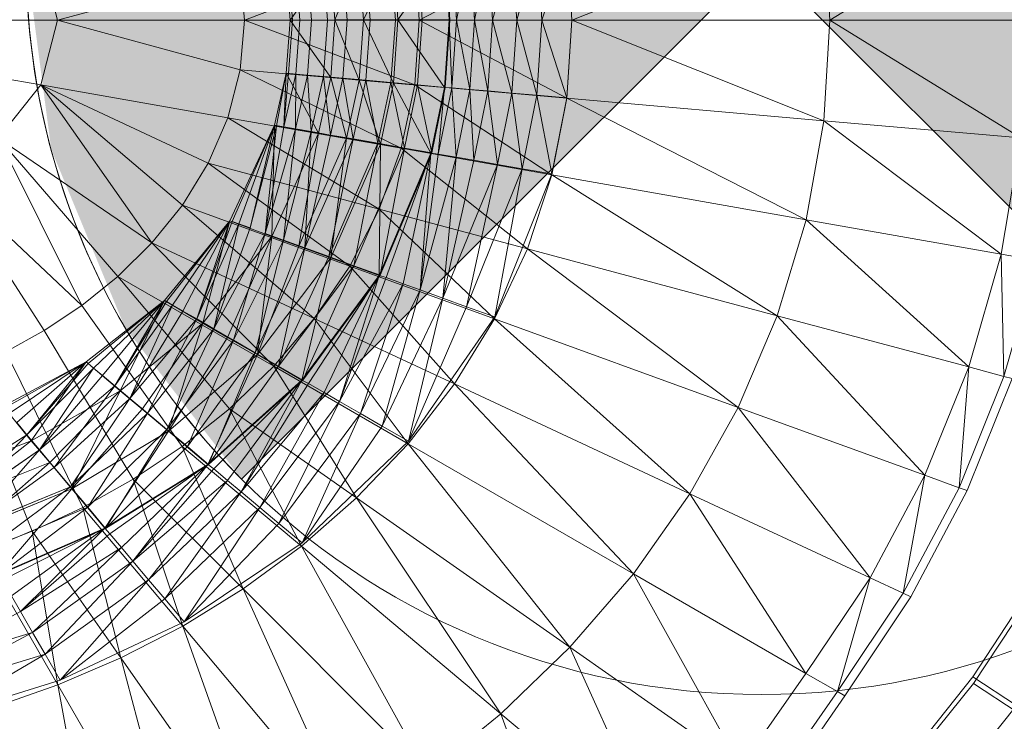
# Model space of a CAD drawing. Header units: metres. Extents: x 397.7 to 427.5, y 12.7 to 28.4.
# Tile 93 of 128: x 408.1125 to 408.2463, y 27.1358 to 27.2312. Entities that reach past the tile are written whole.
import ezdxf

# ---------------------------------------------------------------- set-up
doc = ezdxf.new("R2010")
doc.units = ezdxf.units.M
doc.layers.add('A-DETL-____-MBND', color=7, linetype='Continuous', lineweight=18)
doc.layers.add('A-DETL-GENF-OTLN', color=7, linetype='Continuous', lineweight=18)

# ---------------------------------------------------------------- blocks, each defined once
blk = doc.blocks.new('Family - Inodor P5-151237-08_ENLLUMENAT_P5')
at = {"layer": 'A-DETL-____-MBND', "color": 253, "true_color": 0xaaaaaa}
for p, q in [((0.69404, 0.21593), (0.66806, 0.19991)), ((0.66725, 0.21359), (0.63302, 0.19991)), ((0.66806, 0.19991), (0.66725, 0.21359)), ((0.63233, 0.21053), (0.61227, 0.19991)), ((0.62893, 0.19992), (0.63233, 0.21049)), ((0.62893, 0.19992), (0.63233, 0.21049)), ((0.63302, 0.19991), (0.63233, 0.21053)), ((0.63302, 0.19991), (0.63233, 0.21049)), ((0.60936, 0.19997), (0.61571, 0.20909)), ((0.60936, 0.19997), (0.61571, 0.20909)), ((0.61634, 0.19997), (0.61571, 0.20909)), ((0.61634, 0.19997), (0.61571, 0.20909)), ((0.61643, 0.19992), (0.6158, 0.20904)), ((0.61634, 0.19997), (0.6167, 0.20912)), ((0.61634, 0.19997), (0.6167, 0.20912)), ((0.61734, 0.19992), (0.6167, 0.20912)), ((0.61734, 0.19992), (0.6167, 0.20912)), ((0.61734, 0.19992), (0.61915, 0.20934)), ((0.61734, 0.19992), (0.61915, 0.20934)), ((0.61979, 0.19992), (0.61915, 0.20934)), ((0.61979, 0.19992), (0.61915, 0.20934)), ((0.61979, 0.19992), (0.62158, 0.20955)), ((0.61979, 0.19992), (0.62158, 0.20955)), ((0.62223, 0.19992), (0.62158, 0.20955)), ((0.62223, 0.19992), (0.62158, 0.20955)), ((0.62223, 0.19992), (0.62484, 0.20984)), ((0.62223, 0.19992), (0.62484, 0.20984)), ((0.62551, 0.19992), (0.62484, 0.20984)), ((0.62551, 0.19992), (0.62484, 0.20984)), ((0.62551, 0.19992), (0.62825, 0.21013)), ((0.62551, 0.19992), (0.62825, 0.21013)), ((0.62893, 0.19992), (0.62825, 0.21013)), ((0.62893, 0.19992), (0.62825, 0.21013)), ((0.56308, 0.19991), (0.5608, 0.2087)), ((0.61164, 0.20872), (0.5885, 0.19991)), ((0.59473, 0.19992), (0.60022, 0.20774)), ((0.59473, 0.19992), (0.60022, 0.20774)), ((0.59979, 0.19992), (0.59923, 0.20759)), ((0.59979, 0.19992), (0.59923, 0.20759)), ((0.60079, 0.19997), (0.60022, 0.20774)), ((0.60022, 0.20774), (0.60079, 0.19997)), ((0.60079, 0.19997), (0.60022, 0.20774)), ((0.60079, 0.19997), (0.6041, 0.20807)), ((0.60079, 0.19997), (0.6041, 0.20807)), ((0.60247, 0.19991), (0.6019, 0.20782)), ((0.60247, 0.19991), (0.6019, 0.20782)), ((0.60469, 0.19997), (0.6041, 0.20807)), ((0.60469, 0.19997), (0.6041, 0.20807)), ((0.60469, 0.19997), (0.60875, 0.20848)), ((0.60469, 0.19997), (0.60875, 0.20848)), ((0.60557, 0.19992), (0.60498, 0.20809)), ((0.60557, 0.19992), (0.60498, 0.20809)), ((0.60901, 0.19992), (0.6084, 0.20839)), ((0.60901, 0.19992), (0.6084, 0.20839)), ((0.60936, 0.19997), (0.60875, 0.20848)), ((0.60936, 0.19997), (0.60875, 0.20848)), ((0.61227, 0.19991), (0.61164, 0.20872)), ((0.61267, 0.19992), (0.61205, 0.20871)), ((0.61267, 0.19992), (0.61205, 0.20871)), ((0.58792, 0.20665), (0.56308, 0.19991)), ((0.5885, 0.19991), (0.58792, 0.20665)), ((0.59473, 0.19992), (0.59418, 0.20715)), ((0.59473, 0.19992), (0.59418, 0.20715)), ((0.59418, 0.20715), (0.59473, 0.19991)), ((0.59473, 0.19991), (0.59418, 0.20715)), ((0.59504, 0.19991), (0.59449, 0.20718)), ((0.59504, 0.19991), (0.59449, 0.20718)), ((0.59602, 0.19991), (0.59547, 0.20726)), ((0.59602, 0.19991), (0.59547, 0.20726)), ((0.59762, 0.19992), (0.59707, 0.2074)), ((0.59762, 0.19992), (0.59707, 0.2074)), ((0.56308, 0.19991), (0.51095, 0.19991)), ((0.5608, 0.19112), (0.51095, 0.19991)), ((0.56308, 0.19991), (0.5608, 0.19112)), ((0.5885, 0.19991), (0.56308, 0.19991)), ((0.58792, 0.19318), (0.56308, 0.19991)), ((0.5885, 0.19991), (0.58792, 0.19318)), ((0.61227, 0.19991), (0.5885, 0.19991)), ((0.61164, 0.19111), (0.5885, 0.19991)), ((0.59418, 0.1927), (0.59473, 0.19992)), ((0.59418, 0.1927), (0.59473, 0.19992)), ((0.59473, 0.19991), (0.59418, 0.1927)), ((0.59418, 0.1927), (0.59473, 0.19991)), ((0.59449, 0.19267), (0.59504, 0.19991)), ((0.59449, 0.19267), (0.59504, 0.19991)), ((0.60079, 0.19997), (0.59473, 0.19992)), ((0.59473, 0.19992), (0.60079, 0.19997)), ((0.60022, 0.19211), (0.59473, 0.19992)), ((0.60022, 0.19211), (0.59473, 0.19992)), ((0.59473, 0.19991), (0.59504, 0.19991)), ((0.59473, 0.19991), (0.59504, 0.19991)), ((0.59504, 0.19991), (0.59602, 0.19991)), ((0.59504, 0.19991), (0.59602, 0.19991)), ((0.59547, 0.19258), (0.59602, 0.19991)), ((0.59547, 0.19258), (0.59602, 0.19991)), ((0.59602, 0.19991), (0.59762, 0.19992)), ((0.59602, 0.19991), (0.59762, 0.19992)), ((0.59706, 0.19244), (0.59762, 0.19992)), ((0.59706, 0.19244), (0.59762, 0.19992)), ((0.59762, 0.19992), (0.59979, 0.19992)), ((0.59762, 0.19992), (0.59979, 0.19992)), ((0.59923, 0.19225), (0.59979, 0.19992)), ((0.59923, 0.19225), (0.59979, 0.19992)), ((0.59979, 0.19992), (0.60247, 0.19991)), ((0.59979, 0.19992), (0.60247, 0.19991)), ((0.60022, 0.19211), (0.60079, 0.19997)), ((0.60079, 0.19997), (0.60022, 0.19211)), ((0.60022, 0.19211), (0.60079, 0.19997)), ((0.60469, 0.19997), (0.60079, 0.19997)), ((0.60469, 0.19997), (0.60079, 0.19997)), ((0.6041, 0.19177), (0.60079, 0.19997)), ((0.6041, 0.19177), (0.60079, 0.19997)), ((0.60189, 0.19201), (0.60247, 0.19991)), ((0.60189, 0.19201), (0.60247, 0.19991)), ((0.60247, 0.19991), (0.60557, 0.19992)), ((0.60247, 0.19991), (0.60557, 0.19992)), ((0.60469, 0.19997), (0.6041, 0.19177)), ((0.6041, 0.19177), (0.60469, 0.19997)), ((0.60936, 0.19997), (0.60469, 0.19997)), ((0.60875, 0.19136), (0.60469, 0.19997)), ((0.60469, 0.19997), (0.60936, 0.19997)), ((0.60875, 0.19136), (0.60469, 0.19997)), ((0.60498, 0.19175), (0.60557, 0.19992)), ((0.60498, 0.19175), (0.60557, 0.19992)), ((0.60557, 0.19992), (0.60901, 0.19992)), ((0.60557, 0.19992), (0.60901, 0.19992)), ((0.6084, 0.19146), (0.60901, 0.19992)), ((0.6084, 0.19146), (0.60901, 0.19992)), ((0.60875, 0.19136), (0.60936, 0.19997)), ((0.60875, 0.19136), (0.60936, 0.19997)), ((0.60901, 0.19992), (0.61267, 0.19992)), ((0.60901, 0.19992), (0.61267, 0.19992)), ((0.61634, 0.19997), (0.60936, 0.19997)), ((0.61634, 0.19997), (0.60936, 0.19997)), ((0.61571, 0.19076), (0.60936, 0.19997)), ((0.61571, 0.19076), (0.60936, 0.19997)), ((0.61227, 0.19991), (0.61164, 0.19111)), ((0.61204, 0.19112), (0.61267, 0.19992)), ((0.61204, 0.19112), (0.61267, 0.19992)), ((0.63302, 0.19991), (0.61227, 0.19991)), ((0.63233, 0.1893), (0.61227, 0.19991)), ((0.61267, 0.19992), (0.61643, 0.19992)), ((0.61267, 0.19992), (0.61643, 0.19992)), ((0.61634, 0.19997), (0.61571, 0.19076)), ((0.61571, 0.19076), (0.61634, 0.19997)), ((0.6158, 0.19078), (0.61643, 0.19992)), ((0.61734, 0.19992), (0.61634, 0.19997)), ((0.61734, 0.19992), (0.61634, 0.19997)), ((0.6167, 0.19072), (0.61634, 0.19997)), ((0.6167, 0.19072), (0.61634, 0.19997)), ((0.61734, 0.19992), (0.6167, 0.19072)), ((0.6167, 0.19072), (0.61734, 0.19992)), ((0.61979, 0.19992), (0.61734, 0.19992)), ((0.61915, 0.19051), (0.61734, 0.19992)), ((0.61734, 0.19992), (0.61979, 0.19992)), ((0.61915, 0.19051), (0.61734, 0.19992)), ((0.61915, 0.19051), (0.61979, 0.19992)), ((0.61915, 0.19051), (0.61979, 0.19992)), ((0.62223, 0.19992), (0.61979, 0.19992)), ((0.62158, 0.1903), (0.61979, 0.19992)), ((0.61979, 0.19992), (0.62223, 0.19992)), ((0.62158, 0.1903), (0.61979, 0.19992)), ((0.62158, 0.1903), (0.62223, 0.19992)), ((0.62158, 0.1903), (0.62223, 0.19992)), ((0.62551, 0.19992), (0.62223, 0.19992)), ((0.62484, 0.19001), (0.62223, 0.19992)), ((0.62223, 0.19992), (0.62551, 0.19992)), ((0.62484, 0.19001), (0.62223, 0.19992)), ((0.62484, 0.19001), (0.62551, 0.19992)), ((0.62484, 0.19001), (0.62551, 0.19992)), ((0.62893, 0.19992), (0.62551, 0.19992)), ((0.62825, 0.18971), (0.62551, 0.19992)), ((0.62551, 0.19992), (0.62893, 0.19992)), ((0.62825, 0.18971), (0.62551, 0.19992)), ((0.62825, 0.18971), (0.62893, 0.19992)), ((0.62825, 0.18971), (0.62893, 0.19992)), ((0.63302, 0.19991), (0.62893, 0.19992)), ((0.63302, 0.19991), (0.62893, 0.19992)), ((0.63233, 0.18936), (0.62893, 0.19992)), ((0.63233, 0.18936), (0.62893, 0.19992)), ((0.63302, 0.19991), (0.63233, 0.1893)), ((0.63302, 0.19991), (0.63233, 0.18936)), ((0.66806, 0.19991), (0.63302, 0.19991)), ((0.66725, 0.18624), (0.63302, 0.19991)), ((0.66806, 0.19991), (0.66725, 0.18624)), ((0.69494, 0.19991), (0.66806, 0.19991)), ((0.69404, 0.1839), (0.66806, 0.19991)), ((0.58792, 0.19318), (0.58624, 0.18664)), ((0.61164, 0.19111), (0.58792, 0.19318)), ((0.60979, 0.18249), (0.58792, 0.19318)), ((0.59258, 0.18564), (0.59418, 0.1927)), ((0.59258, 0.18564), (0.59418, 0.1927)), ((0.59418, 0.1927), (0.59258, 0.18564)), ((0.59258, 0.18564), (0.59418, 0.1927)), ((0.59287, 0.18557), (0.59418, 0.1927)), ((0.59287, 0.18557), (0.59418, 0.1927)), ((0.59385, 0.18542), (0.59418, 0.1927)), ((0.59385, 0.18542), (0.59418, 0.1927)), ((0.59449, 0.19267), (0.59385, 0.18542)), ((0.59385, 0.18542), (0.59449, 0.19267)), ((0.59547, 0.19258), (0.59385, 0.18542)), ((0.59385, 0.18542), (0.59547, 0.19258)), ((0.60022, 0.19211), (0.59418, 0.1927)), ((0.60022, 0.19211), (0.59418, 0.1927)), ((0.59854, 0.18453), (0.59418, 0.1927)), ((0.59854, 0.18453), (0.59418, 0.1927)), ((0.59418, 0.1927), (0.59449, 0.19267)), ((0.59449, 0.19267), (0.59418, 0.1927)), ((0.59449, 0.19267), (0.59547, 0.19258)), ((0.59547, 0.19258), (0.59449, 0.19267)), ((0.59543, 0.18514), (0.59547, 0.19258)), ((0.59543, 0.18514), (0.59547, 0.19258)), ((0.59706, 0.19244), (0.59543, 0.18514)), ((0.59543, 0.18514), (0.59706, 0.19244)), ((0.59547, 0.19258), (0.59706, 0.19244)), ((0.59706, 0.19244), (0.59547, 0.19258)), ((0.59706, 0.19244), (0.59923, 0.19225)), ((0.59923, 0.19225), (0.59706, 0.19244)), ((0.59756, 0.18476), (0.59706, 0.19244)), ((0.59756, 0.18476), (0.59706, 0.19244)), ((0.59923, 0.19225), (0.59756, 0.18476)), ((0.59756, 0.18476), (0.59923, 0.19225)), ((0.60022, 0.19211), (0.59854, 0.18453)), ((0.60022, 0.19211), (0.59854, 0.18453)), ((0.59854, 0.18453), (0.60022, 0.19211)), ((0.59923, 0.19225), (0.60189, 0.19201)), ((0.60189, 0.19201), (0.59923, 0.19225)), ((0.6002, 0.1843), (0.59923, 0.19225)), ((0.6002, 0.1843), (0.59923, 0.19225)), ((0.60189, 0.19201), (0.6002, 0.1843)), ((0.6002, 0.1843), (0.60189, 0.19201)), ((0.6041, 0.19177), (0.60022, 0.19211)), ((0.6041, 0.19177), (0.60022, 0.19211)), ((0.60237, 0.18386), (0.60022, 0.19211)), ((0.60237, 0.18386), (0.60022, 0.19211)), ((0.60189, 0.19201), (0.60498, 0.19175)), ((0.60498, 0.19175), (0.60189, 0.19201)), ((0.60326, 0.18376), (0.60189, 0.19201)), ((0.60326, 0.18376), (0.60189, 0.19201)), ((0.6041, 0.19177), (0.60237, 0.18386)), ((0.60237, 0.18386), (0.6041, 0.19177)), ((0.60498, 0.19175), (0.60326, 0.18376)), ((0.60326, 0.18376), (0.60498, 0.19175)), ((0.60875, 0.19136), (0.6041, 0.19177)), ((0.60875, 0.19136), (0.6041, 0.19177)), ((0.60697, 0.18305), (0.6041, 0.19177)), ((0.60697, 0.18305), (0.6041, 0.19177)), ((0.60498, 0.19175), (0.6084, 0.19146)), ((0.6084, 0.19146), (0.60498, 0.19175)), ((0.60663, 0.18317), (0.60498, 0.19175)), ((0.60663, 0.18317), (0.60498, 0.19175)), ((0.6084, 0.19146), (0.60663, 0.18317)), ((0.60663, 0.18317), (0.6084, 0.19146)), ((0.6084, 0.19146), (0.61204, 0.19112)), ((0.61204, 0.19112), (0.6084, 0.19146)), ((0.61024, 0.18253), (0.6084, 0.19146)), ((0.61024, 0.18253), (0.6084, 0.19146)), ((0.5608, 0.19112), (0.55503, 0.18387)), ((0.58624, 0.18664), (0.5608, 0.19112)), ((0.58357, 0.18046), (0.5608, 0.19112)), ((0.5608, 0.19112), (0.57592, 0.16962)), ((0.58007, 0.17476), (0.5608, 0.19112)), ((0.60875, 0.19136), (0.60697, 0.18305)), ((0.60697, 0.18305), (0.60875, 0.19136)), ((0.61571, 0.19076), (0.60875, 0.19136)), ((0.61571, 0.19076), (0.60875, 0.19136)), ((0.61385, 0.18184), (0.60875, 0.19136)), ((0.61385, 0.18184), (0.60875, 0.19136)), ((0.61164, 0.19111), (0.60979, 0.18249)), ((0.61204, 0.19112), (0.61024, 0.18253)), ((0.61024, 0.18253), (0.61204, 0.19112)), ((0.63233, 0.1893), (0.61164, 0.19111)), ((0.63029, 0.17887), (0.61164, 0.19111)), ((0.61204, 0.19112), (0.6158, 0.19078)), ((0.6158, 0.19078), (0.61204, 0.19112)), ((0.61395, 0.18188), (0.61204, 0.19112)), ((0.61395, 0.18188), (0.61204, 0.19112)), ((0.61571, 0.19076), (0.61385, 0.18184)), ((0.61385, 0.18184), (0.61571, 0.19076)), ((0.6158, 0.19078), (0.61395, 0.18188)), ((0.61484, 0.18171), (0.61571, 0.19076)), ((0.61484, 0.18171), (0.61571, 0.19076)), ((0.6167, 0.19072), (0.61484, 0.18171)), ((0.61484, 0.18171), (0.6167, 0.19072)), ((0.6167, 0.19072), (0.61571, 0.19076)), ((0.6167, 0.19072), (0.61571, 0.19076)), ((0.61915, 0.19051), (0.6167, 0.19072)), ((0.61915, 0.19051), (0.6167, 0.19072)), ((0.61726, 0.18129), (0.6167, 0.19072)), ((0.61726, 0.18129), (0.6167, 0.19072)), ((0.61915, 0.19051), (0.61726, 0.18129)), ((0.61726, 0.18129), (0.61915, 0.19051)), ((0.62158, 0.1903), (0.61915, 0.19051)), ((0.62158, 0.1903), (0.61915, 0.19051)), ((0.61966, 0.18087), (0.61915, 0.19051)), ((0.61966, 0.18087), (0.61915, 0.19051)), ((0.62158, 0.1903), (0.61966, 0.18087)), ((0.61966, 0.18087), (0.62158, 0.1903)), ((0.62484, 0.19001), (0.62158, 0.1903)), ((0.62484, 0.19001), (0.62158, 0.1903)), ((0.62289, 0.1803), (0.62158, 0.1903)), ((0.62289, 0.1803), (0.62158, 0.1903)), ((0.62484, 0.19001), (0.62289, 0.1803)), ((0.62289, 0.1803), (0.62484, 0.19001)), ((0.62825, 0.18971), (0.62484, 0.19001)), ((0.62825, 0.18971), (0.62484, 0.19001)), ((0.62625, 0.1797), (0.62484, 0.19001)), ((0.62625, 0.1797), (0.62484, 0.19001)), ((0.62825, 0.18971), (0.62625, 0.1797)), ((0.62625, 0.1797), (0.62825, 0.18971)), ((0.63233, 0.18936), (0.62825, 0.18971)), ((0.63233, 0.18936), (0.62825, 0.18971)), ((0.63029, 0.179), (0.62825, 0.18971)), ((0.63029, 0.179), (0.62825, 0.18971)), ((0.63233, 0.18936), (0.63029, 0.179)), ((0.63233, 0.1893), (0.63029, 0.17887)), ((0.66725, 0.18624), (0.63233, 0.1893)), ((0.66485, 0.17278), (0.63233, 0.1893)), ((0.58624, 0.18664), (0.58357, 0.18046)), ((0.60979, 0.18249), (0.58624, 0.18664)), ((0.6068, 0.17423), (0.58624, 0.18664)), ((0.66725, 0.18624), (0.66485, 0.17278)), ((0.69404, 0.1839), (0.66725, 0.18624)), ((0.69136, 0.1681), (0.66725, 0.18624)), ((0.58653, 0.17265), (0.59258, 0.18564)), ((0.58653, 0.17265), (0.59258, 0.18564)), ((0.59258, 0.18564), (0.58653, 0.17265)), ((0.58653, 0.17265), (0.59258, 0.18564)), ((0.58683, 0.17254), (0.59258, 0.18564)), ((0.58683, 0.17254), (0.59258, 0.18564)), ((0.58775, 0.17221), (0.59258, 0.18564)), ((0.58775, 0.17221), (0.59258, 0.18564)), ((0.58925, 0.17166), (0.59258, 0.18564)), ((0.58925, 0.17166), (0.59258, 0.18564)), ((0.59287, 0.18557), (0.58925, 0.17166)), ((0.58925, 0.17166), (0.59287, 0.18557)), ((0.5913, 0.17092), (0.59287, 0.18557)), ((0.5913, 0.17092), (0.59287, 0.18557)), ((0.59385, 0.18542), (0.5913, 0.17092)), ((0.5913, 0.17092), (0.59385, 0.18542)), ((0.59543, 0.18514), (0.5913, 0.17092)), ((0.5913, 0.17092), (0.59543, 0.18514)), ((0.59221, 0.17052), (0.59258, 0.18564)), ((0.59221, 0.17052), (0.59258, 0.18564)), ((0.59854, 0.18453), (0.59258, 0.18564)), ((0.59854, 0.18453), (0.59258, 0.18564)), ((0.59287, 0.18557), (0.59258, 0.18564)), ((0.59287, 0.18557), (0.59258, 0.18564)), ((0.59385, 0.18542), (0.59287, 0.18557)), ((0.59385, 0.18542), (0.59287, 0.18557)), ((0.59381, 0.17), (0.59543, 0.18514)), ((0.59381, 0.17), (0.59543, 0.18514)), ((0.59756, 0.18476), (0.59381, 0.17)), ((0.59381, 0.17), (0.59756, 0.18476)), ((0.59543, 0.18514), (0.59385, 0.18542)), ((0.59543, 0.18514), (0.59385, 0.18542)), ((0.59756, 0.18476), (0.59543, 0.18514)), ((0.59756, 0.18476), (0.59543, 0.18514)), ((0.59672, 0.16894), (0.59756, 0.18476)), ((0.59672, 0.16894), (0.59756, 0.18476)), ((0.6002, 0.1843), (0.59756, 0.18476)), ((0.6002, 0.1843), (0.59756, 0.18476)), ((0.57592, 0.16962), (0.55503, 0.18387)), ((0.55503, 0.18387), (0.56637, 0.16111)), ((0.5713, 0.16507), (0.55503, 0.18387)), ((0.59854, 0.18453), (0.59221, 0.17052)), ((0.59854, 0.18453), (0.59221, 0.17052)), ((0.59221, 0.17052), (0.59854, 0.18453)), ((0.59587, 0.16919), (0.59854, 0.18453)), ((0.59587, 0.16919), (0.59854, 0.18453)), ((0.60237, 0.18386), (0.59587, 0.16919)), ((0.59587, 0.16919), (0.60237, 0.18386)), ((0.6002, 0.1843), (0.59672, 0.16894)), ((0.59672, 0.16894), (0.6002, 0.1843)), ((0.60326, 0.18376), (0.59672, 0.16894)), ((0.59672, 0.16894), (0.60326, 0.18376)), ((0.60237, 0.18386), (0.59854, 0.18453)), ((0.60237, 0.18386), (0.59854, 0.18453)), ((0.59995, 0.16777), (0.60326, 0.18376)), ((0.59995, 0.16777), (0.60326, 0.18376)), ((0.60326, 0.18376), (0.6002, 0.1843)), ((0.60326, 0.18376), (0.6002, 0.1843)), ((0.60026, 0.16759), (0.60237, 0.18386)), ((0.60026, 0.16759), (0.60237, 0.18386)), ((0.60697, 0.18305), (0.60237, 0.18386)), ((0.60697, 0.18305), (0.60237, 0.18386)), ((0.60663, 0.18317), (0.60326, 0.18376)), ((0.60663, 0.18317), (0.60326, 0.18376)), ((0.69404, 0.1839), (0.69136, 0.1681)), ((0.60663, 0.18317), (0.59995, 0.16777)), ((0.59995, 0.16777), (0.60663, 0.18317)), ((0.60697, 0.18305), (0.60026, 0.16759)), ((0.60026, 0.16759), (0.60697, 0.18305)), ((0.60338, 0.16652), (0.60663, 0.18317)), ((0.60338, 0.16652), (0.60663, 0.18317)), ((0.61024, 0.18253), (0.60338, 0.16652)), ((0.60338, 0.16652), (0.61024, 0.18253)), ((0.61024, 0.18253), (0.60663, 0.18317)), ((0.61024, 0.18253), (0.60663, 0.18317)), ((0.60979, 0.18249), (0.6068, 0.17423)), ((0.60682, 0.1652), (0.60697, 0.18305)), ((0.60682, 0.1652), (0.60697, 0.18305)), ((0.60693, 0.16523), (0.61024, 0.18253)), ((0.60693, 0.16523), (0.61024, 0.18253)), ((0.61385, 0.18184), (0.60697, 0.18305)), ((0.61385, 0.18184), (0.60697, 0.18305)), ((0.63029, 0.17887), (0.60979, 0.18249)), ((0.62697, 0.16883), (0.60979, 0.18249)), ((0.61395, 0.18188), (0.61024, 0.18253)), ((0.61395, 0.18188), (0.61024, 0.18253)), ((0.61385, 0.18184), (0.60682, 0.1652)), ((0.60682, 0.1652), (0.61385, 0.18184)), ((0.61395, 0.18188), (0.60693, 0.16523)), ((0.60778, 0.16491), (0.61385, 0.18184)), ((0.60778, 0.16491), (0.61385, 0.18184)), ((0.61008, 0.16407), (0.61385, 0.18184)), ((0.61008, 0.16407), (0.61385, 0.18184)), ((0.61237, 0.16324), (0.61385, 0.18184)), ((0.61237, 0.16324), (0.61385, 0.18184)), ((0.61484, 0.18171), (0.61237, 0.16324)), ((0.61237, 0.16324), (0.61484, 0.18171)), ((0.61726, 0.18129), (0.61237, 0.16324)), ((0.61237, 0.16324), (0.61726, 0.18129)), ((0.61484, 0.18171), (0.61385, 0.18184)), ((0.61484, 0.18171), (0.61385, 0.18184)), ((0.61726, 0.18129), (0.61484, 0.18171)), ((0.61726, 0.18129), (0.61484, 0.18171)), ((0.61545, 0.16212), (0.61726, 0.18129)), ((0.61545, 0.16212), (0.61726, 0.18129)), ((0.61966, 0.18087), (0.61545, 0.16212)), ((0.61545, 0.16212), (0.61966, 0.18087)), ((0.61966, 0.18087), (0.61726, 0.18129)), ((0.61966, 0.18087), (0.61726, 0.18129)), ((0.62289, 0.1803), (0.61966, 0.18087)), ((0.62289, 0.1803), (0.61966, 0.18087)), ((0.58357, 0.18046), (0.58007, 0.17476)), ((0.6068, 0.17423), (0.58357, 0.18046)), ((0.58357, 0.18046), (0.60281, 0.16648)), ((0.62289, 0.1803), (0.61545, 0.16212)), ((0.61545, 0.16212), (0.62289, 0.1803)), ((0.61867, 0.16095), (0.62289, 0.1803)), ((0.61867, 0.16095), (0.62289, 0.1803)), ((0.62625, 0.1797), (0.61867, 0.16095)), ((0.61867, 0.16095), (0.62625, 0.1797)), ((0.62252, 0.15955), (0.62625, 0.1797)), ((0.62252, 0.15955), (0.62625, 0.1797)), ((0.62625, 0.1797), (0.62289, 0.1803)), ((0.62625, 0.1797), (0.62289, 0.1803)), ((0.63029, 0.179), (0.62625, 0.1797)), ((0.63029, 0.179), (0.62625, 0.1797)), ((0.56637, 0.16111), (0.54779, 0.17865)), ((0.56126, 0.1577), (0.54779, 0.17865)), ((0.63029, 0.179), (0.62252, 0.15955)), ((0.63029, 0.17887), (0.62697, 0.16883)), ((0.66485, 0.17278), (0.63029, 0.17887)), ((0.66094, 0.15973), (0.63029, 0.17887)), ((0.58007, 0.17476), (0.57592, 0.16962)), ((0.60281, 0.16648), (0.58007, 0.17476)), ((0.58007, 0.17476), (0.59798, 0.15933)), ((0.6068, 0.17423), (0.60281, 0.16648)), ((0.62697, 0.16883), (0.6068, 0.17423)), ((0.62251, 0.15931), (0.6068, 0.17423)), ((0.66485, 0.17278), (0.66094, 0.15973)), ((0.69136, 0.1681), (0.66485, 0.17278)), ((0.68697, 0.15275), (0.66485, 0.17278)), ((0.57761, 0.16181), (0.58653, 0.17265)), ((0.57761, 0.16181), (0.58653, 0.17265)), ((0.58653, 0.17265), (0.57761, 0.16181)), ((0.57761, 0.16181), (0.58653, 0.17265)), ((0.57788, 0.16165), (0.58653, 0.17265)), ((0.57788, 0.16165), (0.58653, 0.17265)), ((0.57873, 0.16116), (0.58653, 0.17265)), ((0.57873, 0.16116), (0.58653, 0.17265)), ((0.58012, 0.16036), (0.58653, 0.17265)), ((0.58012, 0.16036), (0.58653, 0.17265)), ((0.582, 0.15928), (0.58653, 0.17265)), ((0.582, 0.15928), (0.58653, 0.17265)), ((0.58683, 0.17254), (0.582, 0.15928)), ((0.582, 0.15928), (0.58683, 0.17254)), ((0.58775, 0.17221), (0.582, 0.15928)), ((0.582, 0.15928), (0.58775, 0.17221)), ((0.58284, 0.15873), (0.58653, 0.17265)), ((0.58284, 0.15873), (0.58653, 0.17265)), ((0.58432, 0.15794), (0.58775, 0.17221)), ((0.58432, 0.15794), (0.58775, 0.17221)), ((0.58432, 0.15794), (0.58925, 0.17166)), ((0.58925, 0.17166), (0.58432, 0.15794)), ((0.59221, 0.17052), (0.58653, 0.17265)), ((0.59221, 0.17052), (0.58653, 0.17265)), ((0.58683, 0.17254), (0.58653, 0.17265)), ((0.58683, 0.17254), (0.58653, 0.17265)), ((0.58775, 0.17221), (0.58683, 0.17254)), ((0.58775, 0.17221), (0.58683, 0.17254)), ((0.58925, 0.17166), (0.58775, 0.17221)), ((0.58925, 0.17166), (0.58775, 0.17221)), ((0.59221, 0.17052), (0.58284, 0.15873)), ((0.59221, 0.17052), (0.58284, 0.15873)), ((0.58284, 0.15873), (0.59221, 0.17052)), ((0.58432, 0.15794), (0.5913, 0.17092)), ((0.58432, 0.15794), (0.5913, 0.17092)), ((0.58621, 0.15678), (0.59221, 0.17052)), ((0.58621, 0.15678), (0.59221, 0.17052)), ((0.587, 0.15639), (0.5913, 0.17092)), ((0.587, 0.15639), (0.5913, 0.17092)), ((0.59025, 0.15445), (0.59221, 0.17052)), ((0.59025, 0.15445), (0.59221, 0.17052)), ((0.59381, 0.17), (0.5913, 0.17092)), ((0.59381, 0.17), (0.5913, 0.17092)), ((0.59587, 0.16919), (0.59221, 0.17052)), ((0.59587, 0.16919), (0.59221, 0.17052)), ((0.57592, 0.16962), (0.5713, 0.16507)), ((0.59798, 0.15933), (0.57592, 0.16962)), ((0.57592, 0.16962), (0.59247, 0.15285)), ((0.59381, 0.17), (0.587, 0.15639)), ((0.587, 0.15639), (0.59381, 0.17)), ((0.58997, 0.15467), (0.59381, 0.17)), ((0.58997, 0.15467), (0.59381, 0.17)), ((0.59672, 0.16894), (0.58997, 0.15467)), ((0.58997, 0.15467), (0.59672, 0.16894)), ((0.59587, 0.16919), (0.59025, 0.15445)), ((0.59025, 0.15445), (0.59587, 0.16919)), ((0.59314, 0.15285), (0.59672, 0.16894)), ((0.59314, 0.15285), (0.59672, 0.16894)), ((0.59672, 0.16894), (0.59381, 0.17)), ((0.59672, 0.16894), (0.59381, 0.17)), ((0.60026, 0.16759), (0.59587, 0.16919)), ((0.60026, 0.16759), (0.59587, 0.16919)), ((0.59995, 0.16777), (0.59672, 0.16894)), ((0.59995, 0.16777), (0.59672, 0.16894)), ((0.62697, 0.16883), (0.62251, 0.15931)), ((0.66094, 0.15973), (0.62697, 0.16883)), ((0.65562, 0.14726), (0.62697, 0.16883)), ((0.60026, 0.16759), (0.59025, 0.15445)), ((0.59025, 0.15445), (0.60026, 0.16759)), ((0.59995, 0.16777), (0.59314, 0.15285)), ((0.59314, 0.15285), (0.59995, 0.16777)), ((0.5963, 0.15096), (0.60026, 0.16759)), ((0.5963, 0.15096), (0.60026, 0.16759)), ((0.60338, 0.16652), (0.59995, 0.16777)), ((0.60338, 0.16652), (0.59995, 0.16777)), ((0.60682, 0.1652), (0.60026, 0.16759)), ((0.60682, 0.1652), (0.60026, 0.16759)), ((0.69136, 0.1681), (0.68697, 0.15275)), ((0.69623, 0.16724), (0.69136, 0.1681)), ((0.69174, 0.15147), (0.69136, 0.1681)), ((0.60338, 0.16652), (0.59314, 0.15285)), ((0.59314, 0.15285), (0.60338, 0.16652)), ((0.59641, 0.15096), (0.60338, 0.16652)), ((0.59641, 0.15096), (0.60338, 0.16652)), ((0.60281, 0.16648), (0.59798, 0.15933)), ((0.62251, 0.15931), (0.60281, 0.16648)), ((0.60281, 0.16648), (0.61704, 0.15045)), ((0.60693, 0.16523), (0.60338, 0.16652)), ((0.60693, 0.16523), (0.60338, 0.16652)), ((0.69623, 0.16724), (0.69174, 0.15147)), ((0.5713, 0.16507), (0.56637, 0.16111)), ((0.59247, 0.15285), (0.5713, 0.16507)), ((0.5713, 0.16507), (0.58644, 0.14706)), ((0.60682, 0.1652), (0.5963, 0.15096)), ((0.5963, 0.15096), (0.60682, 0.1652)), ((0.60693, 0.16523), (0.59641, 0.15096)), ((0.59719, 0.1505), (0.60682, 0.1652)), ((0.59719, 0.1505), (0.60682, 0.1652)), ((0.59931, 0.14928), (0.60682, 0.1652)), ((0.59931, 0.14928), (0.60682, 0.1652)), ((0.60142, 0.14806), (0.60682, 0.1652)), ((0.60142, 0.14806), (0.60682, 0.1652)), ((0.60778, 0.16491), (0.60142, 0.14806)), ((0.60142, 0.14806), (0.60778, 0.16491)), ((0.60778, 0.16491), (0.60682, 0.1652)), ((0.60778, 0.16491), (0.60682, 0.1652)), ((0.61008, 0.16407), (0.60778, 0.16491)), ((0.61008, 0.16407), (0.60778, 0.16491)), ((0.61008, 0.16407), (0.60142, 0.14806)), ((0.60142, 0.14806), (0.61008, 0.16407)), ((0.60426, 0.14642), (0.61008, 0.16407)), ((0.60426, 0.14642), (0.61008, 0.16407)), ((0.61237, 0.16324), (0.61008, 0.16407)), ((0.61237, 0.16324), (0.61008, 0.16407)), ((0.61237, 0.16324), (0.60426, 0.14642)), ((0.60426, 0.14642), (0.61237, 0.16324)), ((0.60723, 0.14471), (0.61237, 0.16324)), ((0.60723, 0.14471), (0.61237, 0.16324)), ((0.61545, 0.16212), (0.60723, 0.14471)), ((0.60723, 0.14471), (0.61545, 0.16212)), ((0.61078, 0.14267), (0.61545, 0.16212)), ((0.61078, 0.14267), (0.61545, 0.16212)), ((0.61545, 0.16212), (0.61237, 0.16324)), ((0.61545, 0.16212), (0.61237, 0.16324)), ((0.61867, 0.16095), (0.61545, 0.16212)), ((0.61867, 0.16095), (0.61545, 0.16212)), ((0.56637, 0.16111), (0.56126, 0.1577)), ((0.56637, 0.16111), (0.58003, 0.14195)), ((0.56699, 0.15344), (0.57761, 0.16181)), ((0.56699, 0.15344), (0.57761, 0.16181)), ((0.57761, 0.16181), (0.56699, 0.15344)), ((0.56699, 0.15344), (0.57761, 0.16181)), ((0.56723, 0.15324), (0.57761, 0.16181)), ((0.56723, 0.15324), (0.57761, 0.16181)), ((0.56798, 0.15261), (0.57761, 0.16181)), ((0.56798, 0.15261), (0.57761, 0.16181)), ((0.56921, 0.15158), (0.57761, 0.16181)), ((0.56921, 0.15158), (0.57761, 0.16181)), ((0.57087, 0.15019), (0.57761, 0.16181)), ((0.57087, 0.15019), (0.57761, 0.16181)), ((0.57788, 0.16165), (0.57087, 0.15019)), ((0.57087, 0.15019), (0.57788, 0.16165)), ((0.57873, 0.16116), (0.57087, 0.15019)), ((0.57087, 0.15019), (0.57873, 0.16116)), ((0.5716, 0.1495), (0.57761, 0.16181)), ((0.5716, 0.1495), (0.57761, 0.16181)), ((0.57292, 0.14847), (0.57873, 0.16116)), ((0.57292, 0.14847), (0.57873, 0.16116)), ((0.58284, 0.15873), (0.57761, 0.16181)), ((0.58284, 0.15873), (0.57761, 0.16181)), ((0.57788, 0.16165), (0.57761, 0.16181)), ((0.57788, 0.16165), (0.57761, 0.16181)), ((0.57873, 0.16116), (0.57788, 0.16165)), ((0.57873, 0.16116), (0.57788, 0.16165)), ((0.58012, 0.16036), (0.57873, 0.16116)), ((0.58012, 0.16036), (0.57873, 0.16116)), ((0.61867, 0.16095), (0.61078, 0.14267)), ((0.61078, 0.14267), (0.61867, 0.16095)), ((0.62252, 0.15955), (0.61867, 0.16095)), ((0.62252, 0.15955), (0.61867, 0.16095)), ((0.58012, 0.16036), (0.57292, 0.14847)), ((0.57292, 0.14847), (0.58012, 0.16036)), ((0.582, 0.15928), (0.58012, 0.16036)), ((0.582, 0.15928), (0.58012, 0.16036)), ((0.59798, 0.15933), (0.59247, 0.15285)), ((0.61704, 0.15045), (0.59798, 0.15933)), ((0.59798, 0.15933), (0.61073, 0.14231)), ((0.62252, 0.15955), (0.61078, 0.14267)), ((0.62251, 0.15931), (0.61704, 0.15045)), ((0.65562, 0.14726), (0.62251, 0.15931)), ((0.62251, 0.15931), (0.64904, 0.13552)), ((0.66094, 0.15973), (0.65562, 0.14726)), ((0.68697, 0.15275), (0.66094, 0.15973)), ((0.68099, 0.13803), (0.66094, 0.15973)), ((0.58284, 0.15873), (0.5716, 0.1495)), ((0.5716, 0.1495), (0.58284, 0.15873)), ((0.5716, 0.1495), (0.58284, 0.15873)), ((0.582, 0.15928), (0.57292, 0.14847)), ((0.57292, 0.14847), (0.582, 0.15928)), ((0.57458, 0.147), (0.58284, 0.15873)), ((0.57458, 0.147), (0.58284, 0.15873)), ((0.5753, 0.14647), (0.582, 0.15928)), ((0.5753, 0.14647), (0.582, 0.15928)), ((0.57816, 0.144), (0.58284, 0.15873)), ((0.57816, 0.144), (0.58284, 0.15873)), ((0.58432, 0.15794), (0.582, 0.15928)), ((0.58432, 0.15794), (0.582, 0.15928)), ((0.58621, 0.15678), (0.58284, 0.15873)), ((0.58621, 0.15678), (0.58284, 0.15873)), ((0.56126, 0.1577), (0.55607, 0.1548)), ((0.56126, 0.1577), (0.57337, 0.1375)), ((0.58432, 0.15794), (0.5753, 0.14647)), ((0.5753, 0.14647), (0.58432, 0.15794)), ((0.57793, 0.14427), (0.58432, 0.15794)), ((0.57793, 0.14427), (0.58432, 0.15794)), ((0.58621, 0.15678), (0.57816, 0.144)), ((0.57816, 0.144), (0.58621, 0.15678)), ((0.587, 0.15639), (0.58432, 0.15794)), ((0.587, 0.15639), (0.58432, 0.15794)), ((0.59025, 0.15445), (0.58621, 0.15678)), ((0.59025, 0.15445), (0.58621, 0.15678)), ((0.587, 0.15639), (0.57793, 0.14427)), ((0.57793, 0.14427), (0.587, 0.15639)), ((0.58073, 0.14192), (0.587, 0.15639)), ((0.58073, 0.14192), (0.587, 0.15639)), ((0.58997, 0.15467), (0.587, 0.15639)), ((0.58997, 0.15467), (0.587, 0.15639)), ((0.55607, 0.1548), (0.56654, 0.13366)), ((0.59025, 0.15445), (0.57816, 0.144)), ((0.57816, 0.144), (0.59025, 0.15445)), ((0.58997, 0.15467), (0.58073, 0.14192)), ((0.58073, 0.14192), (0.58997, 0.15467)), ((0.58351, 0.13951), (0.59025, 0.15445)), ((0.58351, 0.13951), (0.59025, 0.15445)), ((0.58362, 0.13949), (0.58997, 0.15467)), ((0.58362, 0.13949), (0.58997, 0.15467)), ((0.59314, 0.15285), (0.58997, 0.15467)), ((0.59314, 0.15285), (0.58997, 0.15467)), ((0.5963, 0.15096), (0.59025, 0.15445)), ((0.5963, 0.15096), (0.59025, 0.15445)), ((0.55567, 0.14741), (0.56699, 0.15344)), ((0.55567, 0.14741), (0.56699, 0.15344)), ((0.56699, 0.15344), (0.55567, 0.14741)), ((0.55567, 0.14741), (0.56699, 0.15344)), ((0.55587, 0.14717), (0.56699, 0.15344)), ((0.55587, 0.14717), (0.56699, 0.15344)), ((0.5565, 0.14641), (0.56699, 0.15344)), ((0.5565, 0.14641), (0.56699, 0.15344)), ((0.55753, 0.14519), (0.56699, 0.15344)), ((0.55753, 0.14519), (0.56699, 0.15344)), ((0.55892, 0.14353), (0.56699, 0.15344)), ((0.55892, 0.14353), (0.56699, 0.15344)), ((0.56723, 0.15324), (0.55892, 0.14353)), ((0.55892, 0.14353), (0.56723, 0.15324)), ((0.56798, 0.15261), (0.55892, 0.14353)), ((0.55892, 0.14353), (0.56798, 0.15261)), ((0.55952, 0.14272), (0.56699, 0.15344)), ((0.55952, 0.14272), (0.56699, 0.15344)), ((0.56065, 0.14147), (0.56798, 0.15261)), ((0.56065, 0.14147), (0.56798, 0.15261)), ((0.5716, 0.1495), (0.56699, 0.15344)), ((0.5716, 0.1495), (0.56699, 0.15344)), ((0.56723, 0.15324), (0.56699, 0.15344)), ((0.56723, 0.15324), (0.56699, 0.15344)), ((0.56798, 0.15261), (0.56723, 0.15324)), ((0.56798, 0.15261), (0.56723, 0.15324)), ((0.56921, 0.15158), (0.56798, 0.15261)), ((0.56921, 0.15158), (0.56798, 0.15261)), ((0.59314, 0.15285), (0.58362, 0.13949)), ((0.58362, 0.13949), (0.59314, 0.15285)), ((0.59247, 0.15285), (0.58644, 0.14706)), ((0.61073, 0.14231), (0.59247, 0.15285)), ((0.59247, 0.15285), (0.60374, 0.13494)), ((0.59641, 0.15096), (0.59314, 0.15285)), ((0.59641, 0.15096), (0.59314, 0.15285)), ((0.68697, 0.15275), (0.68099, 0.13803)), ((0.68564, 0.13633), (0.68697, 0.15275)), ((0.69174, 0.15147), (0.68697, 0.15275)), ((0.55086, 0.15235), (0.55962, 0.13041)), ((0.56921, 0.15158), (0.56065, 0.14147)), ((0.56065, 0.14147), (0.56921, 0.15158)), ((0.57087, 0.15019), (0.56921, 0.15158)), ((0.57087, 0.15019), (0.56921, 0.15158)), ((0.69174, 0.15147), (0.68564, 0.13633)), ((0.69289, 0.15117), (0.69174, 0.15147)), ((0.57087, 0.15019), (0.56065, 0.14147)), ((0.56065, 0.14147), (0.57087, 0.15019)), ((0.56264, 0.1391), (0.57087, 0.15019)), ((0.56264, 0.1391), (0.57087, 0.15019)), ((0.57292, 0.14847), (0.57087, 0.15019)), ((0.57292, 0.14847), (0.57087, 0.15019)), ((0.5963, 0.15096), (0.58351, 0.13951)), ((0.58351, 0.13951), (0.5963, 0.15096)), ((0.59641, 0.15096), (0.58362, 0.13949)), ((0.58431, 0.13891), (0.5963, 0.15096)), ((0.58431, 0.13891), (0.5963, 0.15096)), ((0.58619, 0.13733), (0.5963, 0.15096)), ((0.58619, 0.13733), (0.5963, 0.15096)), ((0.58806, 0.13576), (0.5963, 0.15096)), ((0.58806, 0.13576), (0.5963, 0.15096)), ((0.59719, 0.1505), (0.58806, 0.13576)), ((0.58806, 0.13576), (0.59719, 0.1505)), ((0.59719, 0.1505), (0.5963, 0.15096)), ((0.59719, 0.1505), (0.5963, 0.15096)), ((0.59931, 0.14928), (0.59719, 0.1505)), ((0.59931, 0.14928), (0.59719, 0.1505)), ((0.61704, 0.15045), (0.61073, 0.14231)), ((0.64904, 0.13552), (0.61704, 0.15045)), ((0.61704, 0.15045), (0.64137, 0.12462)), ((0.69289, 0.15117), (0.68675, 0.13593)), ((0.5716, 0.1495), (0.55952, 0.14272)), ((0.5716, 0.1495), (0.55952, 0.14272)), ((0.55952, 0.14272), (0.5716, 0.1495)), ((0.56202, 0.13974), (0.5716, 0.1495)), ((0.56202, 0.13974), (0.5716, 0.1495)), ((0.56503, 0.13616), (0.5716, 0.1495)), ((0.56503, 0.13616), (0.5716, 0.1495)), ((0.57458, 0.147), (0.5716, 0.1495)), ((0.57458, 0.147), (0.5716, 0.1495)), ((0.59931, 0.14928), (0.58806, 0.13576)), ((0.58806, 0.13576), (0.59931, 0.14928)), ((0.59057, 0.13366), (0.59931, 0.14928)), ((0.59057, 0.13366), (0.59931, 0.14928)), ((0.60142, 0.14806), (0.59931, 0.14928)), ((0.60142, 0.14806), (0.59931, 0.14928)), ((0.55952, 0.14272), (0.55567, 0.14741)), ((0.55952, 0.14272), (0.55567, 0.14741)), ((0.57292, 0.14847), (0.56264, 0.1391)), ((0.56264, 0.1391), (0.57292, 0.14847)), ((0.56484, 0.13647), (0.57292, 0.14847)), ((0.56484, 0.13647), (0.57292, 0.14847)), ((0.5753, 0.14647), (0.57292, 0.14847)), ((0.5753, 0.14647), (0.57292, 0.14847)), ((0.60142, 0.14806), (0.59057, 0.13366)), ((0.59057, 0.13366), (0.60142, 0.14806)), ((0.59319, 0.13146), (0.60142, 0.14806)), ((0.59319, 0.13146), (0.60142, 0.14806)), ((0.60426, 0.14642), (0.60142, 0.14806)), ((0.60426, 0.14642), (0.60142, 0.14806)), ((0.65562, 0.14726), (0.64904, 0.13552)), ((0.68099, 0.13803), (0.65562, 0.14726)), ((0.67355, 0.12409), (0.65562, 0.14726)), ((0.5753, 0.14647), (0.56484, 0.13647)), ((0.56484, 0.13647), (0.5753, 0.14647)), ((0.57458, 0.147), (0.56503, 0.13616)), ((0.56503, 0.13616), (0.57458, 0.147)), ((0.5672, 0.13367), (0.5753, 0.14647)), ((0.5672, 0.13367), (0.5753, 0.14647)), ((0.57816, 0.144), (0.57458, 0.147)), ((0.57816, 0.144), (0.57458, 0.147)), ((0.57793, 0.14427), (0.5753, 0.14647)), ((0.57793, 0.14427), (0.5753, 0.14647)), ((0.58644, 0.14706), (0.58003, 0.14195)), ((0.60374, 0.13494), (0.58644, 0.14706)), ((0.58644, 0.14706), (0.59623, 0.12836)), ((0.60426, 0.14642), (0.59319, 0.13146)), ((0.59319, 0.13146), (0.60426, 0.14642)), ((0.59633, 0.12883), (0.60426, 0.14642)), ((0.59633, 0.12883), (0.60426, 0.14642)), ((0.60723, 0.14471), (0.60426, 0.14642)), ((0.60723, 0.14471), (0.60426, 0.14642)), ((0.55892, 0.14353), (0.55753, 0.14519)), ((0.55892, 0.14353), (0.55753, 0.14519)), ((0.60723, 0.14471), (0.59633, 0.12883)), ((0.59633, 0.12883), (0.60723, 0.14471)), ((0.61078, 0.14267), (0.60723, 0.14471)), ((0.61078, 0.14267), (0.60723, 0.14471)), ((0.55892, 0.14353), (0.54815, 0.13662)), ((0.54815, 0.13662), (0.55892, 0.14353)), ((0.5497, 0.13393), (0.55892, 0.14353)), ((0.5497, 0.13393), (0.55892, 0.14353)), ((0.56065, 0.14147), (0.55892, 0.14353)), ((0.56065, 0.14147), (0.55892, 0.14353)), ((0.57816, 0.144), (0.56503, 0.13616)), ((0.56503, 0.13616), (0.57816, 0.144)), ((0.57793, 0.14427), (0.5672, 0.13367)), ((0.5672, 0.13367), (0.57793, 0.14427)), ((0.56951, 0.13081), (0.57816, 0.144)), ((0.56951, 0.13081), (0.57816, 0.144)), ((0.56962, 0.13078), (0.57793, 0.14427)), ((0.56962, 0.13078), (0.57793, 0.14427)), ((0.58073, 0.14192), (0.57793, 0.14427)), ((0.58073, 0.14192), (0.57793, 0.14427)), ((0.58351, 0.13951), (0.57816, 0.144)), ((0.58351, 0.13951), (0.57816, 0.144)), ((0.55952, 0.14272), (0.54726, 0.13804)), ((0.54726, 0.13804), (0.55952, 0.14272)), ((0.54726, 0.13804), (0.55952, 0.14272)), ((0.54921, 0.13467), (0.55952, 0.14272)), ((0.54921, 0.13467), (0.55952, 0.14272)), ((0.56202, 0.13974), (0.55952, 0.14272)), ((0.56202, 0.13974), (0.55952, 0.14272)), ((0.58073, 0.14192), (0.56962, 0.13078)), ((0.56962, 0.13078), (0.58073, 0.14192)), ((0.58003, 0.14195), (0.57337, 0.1375)), ((0.59623, 0.12836), (0.58003, 0.14195)), ((0.58003, 0.14195), (0.58831, 0.12256)), ((0.58362, 0.13949), (0.58073, 0.14192)), ((0.58362, 0.13949), (0.58073, 0.14192)), ((0.61078, 0.14267), (0.59633, 0.12883)), ((0.61073, 0.14231), (0.60374, 0.13494)), ((0.64137, 0.12462), (0.61073, 0.14231)), ((0.61073, 0.14231), (0.63275, 0.11463)), ((0.56065, 0.14147), (0.5497, 0.13393)), ((0.5497, 0.13393), (0.56065, 0.14147)), ((0.55142, 0.13096), (0.56065, 0.14147)), ((0.55142, 0.13096), (0.56065, 0.14147)), ((0.56264, 0.1391), (0.56065, 0.14147)), ((0.56264, 0.1391), (0.56065, 0.14147)), ((0.56202, 0.13974), (0.54921, 0.13467)), ((0.54921, 0.13467), (0.56202, 0.13974)), ((0.55155, 0.13062), (0.56202, 0.13974)), ((0.55155, 0.13062), (0.56202, 0.13974)), ((0.56503, 0.13616), (0.56202, 0.13974)), ((0.56503, 0.13616), (0.56202, 0.13974)), ((0.58351, 0.13951), (0.56951, 0.13081)), ((0.56951, 0.13081), (0.58351, 0.13951)), ((0.58362, 0.13949), (0.56962, 0.13078)), ((0.5702, 0.13008), (0.58351, 0.13951)), ((0.5702, 0.13008), (0.58351, 0.13951)), ((0.57178, 0.1282), (0.58351, 0.13951)), ((0.57178, 0.1282), (0.58351, 0.13951)), ((0.57334, 0.12634), (0.58351, 0.13951)), ((0.57334, 0.12634), (0.58351, 0.13951)), ((0.58431, 0.13891), (0.58351, 0.13951)), ((0.58431, 0.13891), (0.58351, 0.13951)), ((0.56264, 0.1391), (0.55142, 0.13096)), ((0.55142, 0.13096), (0.56264, 0.1391)), ((0.56484, 0.13647), (0.56264, 0.1391)), ((0.56484, 0.13647), (0.56264, 0.1391)), ((0.58431, 0.13891), (0.57334, 0.12634)), ((0.57334, 0.12634), (0.58431, 0.13891)), ((0.58619, 0.13733), (0.58431, 0.13891)), ((0.58619, 0.13733), (0.58431, 0.13891)), ((0.68099, 0.13803), (0.67355, 0.12409)), ((0.67804, 0.122), (0.68099, 0.13803)), ((0.68564, 0.13633), (0.68099, 0.13803)), ((0.57337, 0.1375), (0.56654, 0.13366)), ((0.58619, 0.13733), (0.57334, 0.12634)), ((0.57334, 0.12634), (0.58619, 0.13733)), ((0.58831, 0.12256), (0.57337, 0.1375)), ((0.57337, 0.1375), (0.5801, 0.11751)), ((0.57545, 0.12382), (0.58619, 0.13733)), ((0.57545, 0.12382), (0.58619, 0.13733)), ((0.58806, 0.13576), (0.58619, 0.13733)), ((0.58806, 0.13576), (0.58619, 0.13733)), ((0.56484, 0.13647), (0.55142, 0.13096)), ((0.55142, 0.13096), (0.56484, 0.13647)), ((0.56503, 0.13616), (0.55155, 0.13062)), ((0.55155, 0.13062), (0.56503, 0.13616)), ((0.55325, 0.12779), (0.56484, 0.13647)), ((0.55325, 0.12779), (0.56484, 0.13647)), ((0.55504, 0.12458), (0.56503, 0.13616)), ((0.55504, 0.12458), (0.56503, 0.13616)), ((0.5672, 0.13367), (0.56484, 0.13647)), ((0.5672, 0.13367), (0.56484, 0.13647)), ((0.56951, 0.13081), (0.56503, 0.13616)), ((0.56951, 0.13081), (0.56503, 0.13616)), ((0.58806, 0.13576), (0.57545, 0.12382)), ((0.57545, 0.12382), (0.58806, 0.13576)), ((0.57765, 0.12121), (0.58806, 0.13576)), ((0.57765, 0.12121), (0.58806, 0.13576)), ((0.59057, 0.13366), (0.58806, 0.13576)), ((0.59057, 0.13366), (0.58806, 0.13576)), ((0.64904, 0.13552), (0.64137, 0.12462)), ((0.67355, 0.12409), (0.64904, 0.13552)), ((0.64904, 0.13552), (0.66482, 0.11108)), ((0.68564, 0.13633), (0.67804, 0.122)), ((0.68675, 0.13593), (0.67911, 0.1215)), ((0.68675, 0.13593), (0.68564, 0.13633)), ((0.60374, 0.13494), (0.59623, 0.12836)), ((0.63275, 0.11463), (0.60374, 0.13494)), ((0.60374, 0.13494), (0.62337, 0.10559)), ((0.5672, 0.13367), (0.55325, 0.12779)), ((0.55325, 0.12779), (0.5672, 0.13367)), ((0.55513, 0.12452), (0.5672, 0.13367)), ((0.55513, 0.12452), (0.5672, 0.13367)), ((0.56654, 0.13366), (0.55962, 0.13041)), ((0.5801, 0.11751), (0.56654, 0.13366)), ((0.56654, 0.13366), (0.57169, 0.11317)), ((0.56962, 0.13078), (0.5672, 0.13367)), ((0.56962, 0.13078), (0.5672, 0.13367)), ((0.59057, 0.13366), (0.57765, 0.12121)), ((0.57765, 0.12121), (0.59057, 0.13366)), ((0.58028, 0.11807), (0.59057, 0.13366)), ((0.58028, 0.11807), (0.59057, 0.13366)), ((0.59319, 0.13146), (0.59057, 0.13366)), ((0.59319, 0.13146), (0.59057, 0.13366)), ((0.59319, 0.13146), (0.58028, 0.11807)), ((0.58028, 0.11807), (0.59319, 0.13146)), ((0.59633, 0.12883), (0.59319, 0.13146)), ((0.59633, 0.12883), (0.59319, 0.13146)), ((0.55962, 0.13041), (0.55265, 0.12769)), ((0.56951, 0.13081), (0.55504, 0.12458)), ((0.55504, 0.12458), (0.56951, 0.13081)), ((0.56962, 0.13078), (0.55513, 0.12452)), ((0.55558, 0.12374), (0.56951, 0.13081)), ((0.55558, 0.12374), (0.56951, 0.13081)), ((0.55681, 0.12161), (0.56951, 0.13081)), ((0.55681, 0.12161), (0.56951, 0.13081)), ((0.55803, 0.1195), (0.56951, 0.13081)), ((0.55803, 0.1195), (0.56951, 0.13081)), ((0.5702, 0.13008), (0.55803, 0.1195)), ((0.55803, 0.1195), (0.5702, 0.13008)), ((0.57169, 0.11317), (0.55962, 0.13041)), ((0.55962, 0.13041), (0.56314, 0.10952)), ((0.5702, 0.13008), (0.56951, 0.13081)), ((0.5702, 0.13008), (0.56951, 0.13081)), ((0.57178, 0.1282), (0.5702, 0.13008)), ((0.57178, 0.1282), (0.5702, 0.13008)), ((0.59633, 0.12883), (0.58028, 0.11807)), ((0.56314, 0.10952), (0.55265, 0.12769)), ((0.57178, 0.1282), (0.55803, 0.1195)), ((0.55803, 0.1195), (0.57178, 0.1282)), ((0.55967, 0.11666), (0.57178, 0.1282)), ((0.55967, 0.11666), (0.57178, 0.1282)), ((0.57334, 0.12634), (0.57178, 0.1282)), ((0.57334, 0.12634), (0.57178, 0.1282)), ((0.59623, 0.12836), (0.58831, 0.12256)), ((0.62337, 0.10559), (0.59623, 0.12836)), ((0.59623, 0.12836), (0.61336, 0.09751)), ((0.57334, 0.12634), (0.55967, 0.11666)), ((0.55967, 0.11666), (0.57334, 0.12634)), ((0.56138, 0.1137), (0.57334, 0.12634)), ((0.56138, 0.1137), (0.57334, 0.12634)), ((0.57545, 0.12382), (0.57334, 0.12634)), ((0.57545, 0.12382), (0.57334, 0.12634)), ((0.64137, 0.12462), (0.63275, 0.11463)), ((0.66482, 0.11108), (0.64137, 0.12462)), ((0.64137, 0.12462), (0.65593, 0.0984)), ((0.57545, 0.12382), (0.56138, 0.1137)), ((0.56138, 0.1137), (0.57545, 0.12382)), ((0.56343, 0.11016), (0.57545, 0.12382)), ((0.56343, 0.11016), (0.57545, 0.12382)), ((0.57765, 0.12121), (0.57545, 0.12382)), ((0.57765, 0.12121), (0.57545, 0.12382)), ((0.67355, 0.12409), (0.66482, 0.11108)), ((0.6691, 0.10861), (0.67355, 0.12409)), ((0.67804, 0.122), (0.67355, 0.12409)), ((0.58831, 0.12256), (0.5801, 0.11751)), ((0.61336, 0.09751), (0.58831, 0.12256)), ((0.58831, 0.12256), (0.60285, 0.09039)), ((0.67804, 0.122), (0.6691, 0.10861)), ((0.67911, 0.1215), (0.67804, 0.122)), ((0.68752, 0.11059), (0.69502, 0.12208)), ((0.68752, 0.11059), (0.69502, 0.12208)), ((0.68752, 0.11059), (0.69502, 0.12208)), ((0.69502, 0.12208), (0.68752, 0.11059)), ((0.55803, 0.1195), (0.55681, 0.12161)), ((0.55803, 0.1195), (0.55681, 0.12161)), ((0.57765, 0.12121), (0.56343, 0.11016)), ((0.56343, 0.11016), (0.57765, 0.12121)), ((0.58028, 0.11807), (0.57765, 0.12121)), ((0.58028, 0.11807), (0.57765, 0.12121)), ((0.67911, 0.1215), (0.67013, 0.10801)), ((0.6876, 0.10971), (0.69523, 0.12126)), ((0.6876, 0.10971), (0.69523, 0.12126)), ((0.55803, 0.1195), (0.54366, 0.11184)), ((0.54366, 0.11184), (0.55803, 0.1195)), ((0.55967, 0.11666), (0.55803, 0.1195)), ((0.55967, 0.11666), (0.55803, 0.1195)), ((0.58028, 0.11807), (0.56343, 0.11016)), ((0.55967, 0.11666), (0.54366, 0.11184)), ((0.54366, 0.11184), (0.55967, 0.11666)), ((0.54482, 0.10863), (0.55967, 0.11666)), ((0.54482, 0.10863), (0.55967, 0.11666)), ((0.56138, 0.1137), (0.55967, 0.11666)), ((0.56138, 0.1137), (0.55967, 0.11666)), ((0.5801, 0.11751), (0.57169, 0.11317)), ((0.60285, 0.09039), (0.5801, 0.11751)), ((0.5801, 0.11751), (0.59196, 0.08422)), ((0.63275, 0.11463), (0.62337, 0.10559)), ((0.65593, 0.0984), (0.63275, 0.11463)), ((0.63275, 0.11463), (0.64505, 0.08739)), ((0.56138, 0.1137), (0.54482, 0.10863)), ((0.54482, 0.10863), (0.56138, 0.1137)), ((0.54623, 0.10478), (0.56138, 0.1137)), ((0.54623, 0.10478), (0.56138, 0.1137)), ((0.56343, 0.11016), (0.56138, 0.1137)), ((0.56343, 0.11016), (0.56138, 0.1137)), ((0.57169, 0.11317), (0.56314, 0.10952)), ((0.59196, 0.08422), (0.57169, 0.11317)), ((0.57169, 0.11317), (0.58079, 0.07896)), ((0.56343, 0.11016), (0.54623, 0.10478)), ((0.66482, 0.11108), (0.65593, 0.0984)), ((0.6691, 0.10861), (0.66482, 0.11108)), ((0.67894, 0.0998), (0.68752, 0.11059)), ((0.67894, 0.0998), (0.68752, 0.11059)), ((0.67894, 0.0998), (0.68752, 0.11059)), ((0.68752, 0.11059), (0.67894, 0.0998)), ((0.68752, 0.11059), (0.69346, 0.10672)), ((0.69346, 0.10672), (0.68752, 0.11059)), ((0.56314, 0.10952), (0.55451, 0.1065)), ((0.58079, 0.07896), (0.56314, 0.10952)), ((0.56314, 0.10952), (0.5694, 0.07457)), ((0.6691, 0.10861), (0.65998, 0.09556)), ((0.67013, 0.10801), (0.6691, 0.10861)), ((0.6789, 0.09887), (0.6876, 0.10971)), ((0.6789, 0.09887), (0.6876, 0.10971)), ((0.6876, 0.10971), (0.69353, 0.10581)), ((0.69353, 0.10581), (0.6876, 0.10971)), ((0.67013, 0.10801), (0.66095, 0.09488)), ((0.69346, 0.10672), (0.68449, 0.09544)), ((0.69346, 0.10672), (0.68449, 0.09544)), ((0.62337, 0.10559), (0.61336, 0.09751)), ((0.64505, 0.08739), (0.62337, 0.10559)), ((0.62337, 0.10559), (0.63337, 0.0775))]:
    blk.add_line(p, q, dxfattribs=at)
blk = doc.blocks.new('LONDR55-XX_ZZ-ARQ-CAA-M3D-Londres55_ifc-1-08_ENLLUMENAT_P5')
at = {"layer": 'A-DETL-____-MBND', "color": 253, "lineweight": 18, "true_color": 0xaaaaaa}
blk.add_blockref('Family - Inodor P5-151237-08_ENLLUMENAT_P5', (407.55454, 27.03126), dxfattribs=at)
blk = doc.blocks.new('ZYR_06_02_02 Down Superficie - L 01-834878-08_ENLLUMENAT_P5')
at = {"layer": 'A-DETL-GENF-OTLN', "true_color": 0x00c400}
for points in [[(-0.07071, -0.07071), (0, 0), (-0.07071, 0.07071), (-0.0866, 0.05), (-0.09659, 0.02588), (-0.1, 0), (-0.09659, -0.02588), (-0.0866, -0.05)], [(0.07071, -0.07071), (0.0866, -0.05), (0.09659, -0.02588), (0.1, 0), (0.09659, 0.02588), (0.0866, 0.05), (0.07071, 0.07071), (0, 0)]]:
    blk.add_hatch(color=92, dxfattribs=at).paths.add_polyline_path(points)
at = {"layer": 'A-DETL-GENF-OTLN', "color": 92, "true_color": 0x00c400}
for p, q in [((-0.07071, 0.07071), (0.07071, -0.07071)), ((-0.07071, -0.07071), (0.07071, 0.07071)), ((-0.07071, -0.07071), (0, 0)), ((0, 0), (0.07071, -0.07071))]:
    blk.add_line(p, q, dxfattribs=at)
blk.add_circle((0, 0), 0.1, dxfattribs=at)
blk.add_arc((0, 0), 0.1, 135, 225, dxfattribs=at)

msp = doc.modelspace()

# ---------------------------------------------------------------- block references
at = {"lineweight": 5}
msp.add_blockref('LONDR55-XX_ZZ-ARQ-CAA-M3D-Londres55_ifc-1-08_ENLLUMENAT_P5', (0, 0), dxfattribs=at)
at = {"layer": 'A-DETL-GENF-OTLN', "color": 92, "true_color": 0x00c400}
msp.add_blockref('ZYR_06_02_02 Down Superficie - L 01-834878-08_ENLLUMENAT_P5', (408.21336, 27.23946), dxfattribs=at)

doc.saveas('drawing.dxf')
